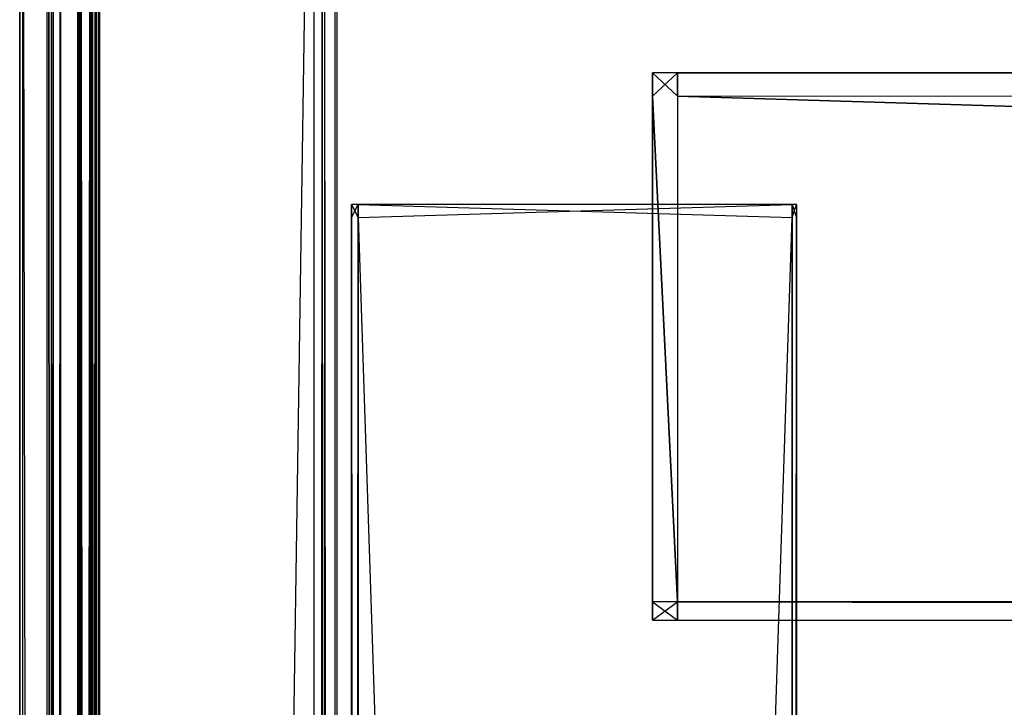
# Model space of a CAD drawing. Extents: x 0 to 1.6, y -0.5 to 0.
# Tile 36 of 182: x 0 to 0.0338, y -0.0473 to -0.0236. Entities that reach past the tile are written whole.
import ezdxf

# ---------------------------------------------------------------- set-up
doc = ezdxf.new("R2010")
doc.units = 0
for name, color, linetype in [('L32_KORPUS3_4', 7, 'CONTINUOUS'), ('L34_KORPUS3_2', 7, 'CONTINUOUS'), ('L35_KORPUS2_0___REPLACEMTFOREMP', 7, 'CONTINUOUS'), ('L40_KORPUS2_4___REPLACEMTFOREMP', 7, 'CONTINUOUS'), ('L45_ABDECKPL_0___REPLACEMTFOREM', 7, 'CONTINUOUS')]:
    doc.layers.add(name, color=color, linetype=linetype)

msp = doc.modelspace()

# ---------------------------------------------------------------- linework, layer by layer
at = {"layer": 'L32_KORPUS3_4', "color": 8, "invisible_edges": 14}
for points in [[(0.002, -0.000648, 0.007618), (0.002, -0.000929, 0.007509), (0.002, -0.497278, 0.007543), (0.002, -0.000648, 0.007618)], [(0.002, -0.000648, 0.007618), (0.002, -0.497278, 0.007543), (0.002, -0.000732, 0.589744), (0.002, -0.000648, 0.007618)], [(0.002, -0.000732, 0.589744), (0.002, -0.497107, 0.589768), (0.002, -0.000984, 0.589768), (0.002, -0.000732, 0.589744)], [(0.002, -0.000732, 0.589744), (0.002, -0.497334, 0.589678), (0.002, -0.497107, 0.589768), (0.002, -0.000732, 0.589744)], [(0.002, -0.000732, 0.589744), (0.002, -0.497278, 0.007543), (0.002, -0.497334, 0.589678), (0.002, -0.000732, 0.589744)], [(0.002089, -0.000892, 0.007298), (0.002, -0.497155, 0.007387), (0.002, -0.000929, 0.007387), (0.002089, -0.000892, 0.007298)], [(0.002089, -0.000892, 0.007298), (0.002089, -0.497192, 0.007298), (0.002, -0.497155, 0.007387), (0.002089, -0.000892, 0.007298)], [(0.002, -0.000929, 0.007509), (0.002, -0.497155, 0.007509), (0.002, -0.497278, 0.007543), (0.002, -0.000929, 0.007509)], [(0.002, -0.000929, 0.007387), (0.002, -0.497155, 0.007509), (0.002, -0.000929, 0.007509), (0.002, -0.000929, 0.007387)], [(0.002, -0.000929, 0.007387), (0.002, -0.497155, 0.007387), (0.002, -0.497155, 0.007509), (0.002, -0.000929, 0.007387)], [(0.002089, -0.000947, 0.58998), (0.002, -0.000984, 0.58989), (0.002089, -0.497144, 0.58998), (0.002089, -0.000947, 0.58998)], [(0.002, -0.000984, 0.58989), (0.002, -0.497107, 0.58989), (0.002089, -0.497144, 0.58998), (0.002, -0.000984, 0.58989)], [(0.002, -0.000984, 0.589768), (0.002, -0.497107, 0.589768), (0.002, -0.497107, 0.58989), (0.002, -0.000984, 0.589768)], [(0.002, -0.000984, 0.589768), (0.002, -0.497107, 0.58989), (0.002, -0.000984, 0.58989), (0.002, -0.000984, 0.589768)], [(0.002424, -0.000754, 0.006963), (0.002089, -0.497192, 0.007298), (0.002089, -0.000892, 0.007298), (0.002424, -0.000754, 0.006963)], [(0.002424, -0.000754, 0.006963), (0.002424, -0.49733, 0.006963), (0.002089, -0.497192, 0.007298), (0.002424, -0.000754, 0.006963)], [(0.002424, -0.000809, 0.590314), (0.002089, -0.000947, 0.58998), (0.002424, -0.497282, 0.590314), (0.002424, -0.000809, 0.590314)], [(0.002089, -0.000947, 0.58998), (0.002089, -0.497144, 0.58998), (0.002424, -0.497282, 0.590314), (0.002089, -0.000947, 0.58998)], [(0.0025, -0.000723, 0.006887), (0.002424, -0.49733, 0.006963), (0.002424, -0.000754, 0.006963), (0.0025, -0.000723, 0.006887)], [(0.0025, -0.497362, 0.006887), (0.002424, -0.49733, 0.006963), (0.0025, -0.000723, 0.006887), (0.0025, -0.497362, 0.006887)], [(0.0025, -0.000777, 0.59039), (0.002424, -0.000809, 0.590314), (0.0025, -0.497314, 0.59039), (0.0025, -0.000777, 0.59039)], [(0.0025, -0.497314, 0.59039), (0.002424, -0.000809, 0.590314), (0.002424, -0.497282, 0.590314), (0.0025, -0.497314, 0.59039)], [(0.002746, -0.497362, 0.006887), (0.0025, -0.000723, 0.006887), (0.002746, -0.000723, 0.006887), (0.002746, -0.497362, 0.006887)], [(0.002746, -0.497362, 0.006887), (0.0025, -0.497362, 0.006887), (0.0025, -0.000723, 0.006887), (0.002746, -0.497362, 0.006887)], [(0.002746, -0.000777, 0.59039), (0.0025, -0.000777, 0.59039), (0.0025, -0.497314, 0.59039), (0.002746, -0.000777, 0.59039)], [(0.002746, -0.000777, 0.59039), (0.0025, -0.497314, 0.59039), (0.002746, -0.497314, 0.59039), (0.002746, -0.000777, 0.59039)], [(0.010115, -0.000731, 0.006887), (0.010115, -0.497362, 0.006887), (0.002746, -0.000723, 0.006887), (0.010115, -0.000731, 0.006887)], [(0.010115, -0.497362, 0.006887), (0.002746, -0.497362, 0.006887), (0.002746, -0.000723, 0.006887), (0.010115, -0.497362, 0.006887)], [(0.010115, -0.000786, 0.59039), (0.002746, -0.000777, 0.59039), (0.002746, -0.497314, 0.59039), (0.010115, -0.000786, 0.59039)], [(0.010115, -0.000786, 0.59039), (0.002746, -0.497314, 0.59039), (0.010115, -0.497314, 0.59039), (0.010115, -0.000786, 0.59039)], [(0.010399, -0.000731, 0.006887), (0.010399, -0.497362, 0.006887), (0.010115, -0.000731, 0.006887), (0.010399, -0.000731, 0.006887)], [(0.010399, -0.497362, 0.006887), (0.010115, -0.497362, 0.006887), (0.010115, -0.000731, 0.006887), (0.010399, -0.497362, 0.006887)], [(0.010399, -0.000786, 0.59039), (0.010115, -0.000786, 0.59039), (0.010115, -0.497314, 0.59039), (0.010399, -0.000786, 0.59039)], [(0.010399, -0.000786, 0.59039), (0.010115, -0.497314, 0.59039), (0.010399, -0.497314, 0.59039), (0.010399, -0.000786, 0.59039)], [(0.010399, -0.000731, 0.006887), (0.010479, -0.000764, 0.006967), (0.010399, -0.497362, 0.006887), (0.010399, -0.000731, 0.006887)], [(0.010479, -0.000764, 0.006967), (0.010479, -0.497329, 0.006967), (0.010399, -0.497362, 0.006887), (0.010479, -0.000764, 0.006967)], [(0.010399, -0.000786, 0.59039), (0.010479, -0.497281, 0.59031), (0.010479, -0.000819, 0.59031), (0.010399, -0.000786, 0.59039)], [(0.010399, -0.000786, 0.59039), (0.010399, -0.497314, 0.59039), (0.010479, -0.497281, 0.59031), (0.010399, -0.000786, 0.59039)], [(0.010479, -0.000764, 0.006967), (0.010828, -0.000908, 0.007316), (0.010479, -0.497329, 0.006967), (0.010479, -0.000764, 0.006967)], [(0.010828, -0.000963, 0.589961), (0.010479, -0.000819, 0.59031), (0.010828, -0.497137, 0.589961), (0.010828, -0.000963, 0.589961)], [(0.010828, -0.497137, 0.589961), (0.010479, -0.000819, 0.59031), (0.010479, -0.497281, 0.59031), (0.010828, -0.497137, 0.589961)], [(0.010828, -0.000908, 0.007316), (0.010828, -0.497184, 0.007316), (0.010479, -0.497329, 0.006967), (0.010828, -0.000908, 0.007316)], [(0.010828, -0.000908, 0.007316), (0.010899, -0.000938, 0.007387), (0.010828, -0.497184, 0.007316), (0.010828, -0.000908, 0.007316)], [(0.010899, -0.000938, 0.007387), (0.010899, -0.497155, 0.007387), (0.010828, -0.497184, 0.007316), (0.010899, -0.000938, 0.007387)], [(0.010828, -0.000963, 0.589961), (0.010899, -0.497107, 0.58989), (0.010899, -0.000992, 0.58989), (0.010828, -0.000963, 0.589961)], [(0.010828, -0.000963, 0.589961), (0.010828, -0.497137, 0.589961), (0.010899, -0.497107, 0.58989), (0.010828, -0.000963, 0.589961)], [(0.010899, -0.000749, 0.589614), (0.010899, -0.000992, 0.589671), (0.010899, -0.497227, 0.589648), (0.010899, -0.000749, 0.589614)], [(0.010899, -0.000749, 0.589614), (0.010899, -0.497227, 0.589648), (0.010899, -0.000787, 0.007625), (0.010899, -0.000749, 0.589614)], [(0.010899, -0.000787, 0.007625), (0.010899, -0.497155, 0.007606), (0.010899, -0.000938, 0.007606), (0.010899, -0.000787, 0.007625)], [(0.010899, -0.000787, 0.007625), (0.010899, -0.497267, 0.007669), (0.010899, -0.497155, 0.007606), (0.010899, -0.000787, 0.007625)], [(0.010899, -0.000787, 0.007625), (0.010899, -0.497227, 0.589648), (0.010899, -0.497267, 0.007669), (0.010899, -0.000787, 0.007625)], [(0.010899, -0.000938, 0.007606), (0.010899, -0.497155, 0.007606), (0.010899, -0.497155, 0.007387), (0.010899, -0.000938, 0.007606)], [(0.010899, -0.000938, 0.007387), (0.010899, -0.000938, 0.007606), (0.010899, -0.497155, 0.007387), (0.010899, -0.000938, 0.007387)], [(0.010899, -0.000992, 0.589671), (0.010899, -0.497107, 0.589671), (0.010899, -0.497227, 0.589648), (0.010899, -0.000992, 0.589671)], [(0.010899, -0.000992, 0.589671), (0.010899, -0.000992, 0.58989), (0.010899, -0.497107, 0.589671), (0.010899, -0.000992, 0.589671)], [(0.010899, -0.000992, 0.58989), (0.010899, -0.497107, 0.58989), (0.010899, -0.497107, 0.589671), (0.010899, -0.000992, 0.58989)]]:
    msp.add_3dface(points, dxfattribs=at)
at = {"layer": 'L34_KORPUS3_2', "color": 8}
for points, invisible_edges in [([(0.002632, -0.497291), (0.002627, -0.000716), (0.002715, -0.000629), (0.002632, -0.497291)], 13), ([(0.002628, -0.000717, 0.00769), (0.002633, -0.49729, 0.00769), (0.002716, -0.00063, 0.00769), (0.002628, -0.000717, 0.00769)], 13), ([(0.002632, -0.497291), (0.002715, -0.000629), (0.002711, -0.49737), (0.002632, -0.497291)], 10), ([(0.002716, -0.00063, 0.00769), (0.002633, -0.49729, 0.00769), (0.002712, -0.497369, 0.00769), (0.002716, -0.00063, 0.00769)], 10), ([(0.002711, -0.49737), (0.002715, -0.000629), (0.002748, -0.497407), (0.002711, -0.49737)], 13), ([(0.002716, -0.00063, 0.00769), (0.002712, -0.497369, 0.00769), (0.002749, -0.497405, 0.00769), (0.002716, -0.00063, 0.00769)], 13), ([(0.002748, -0.497407), (0.002715, -0.000629), (0.002748, -0.000595), (0.002748, -0.497407)], 10), ([(0.002716, -0.00063, 0.00769), (0.002749, -0.497405, 0.00769), (0.002749, -0.000597, 0.00769), (0.002716, -0.00063, 0.00769)], 10), ([(0.002748, -0.497407), (0.002748, -0.000595), (0.002912, -0.000595), (0.002748, -0.497407)], 15), ([(0.002748, -0.497407), (0.002912, -0.000595), (0.002909, -0.497407), (0.002748, -0.497407)], 15), ([(0.002749, -0.000597, 0.00769), (0.002749, -0.497405, 0.00769), (0.002909, -0.497405, 0.00769), (0.002749, -0.000597, 0.00769)], 15), ([(0.002749, -0.000597, 0.00769), (0.002909, -0.497405, 0.00769), (0.002912, -0.000597, 0.00769), (0.002749, -0.000597, 0.00769)], 15), ([(0.002909, -0.497407), (0.002912, -0.000595), (0.9, -0.497407), (0.002909, -0.497407)], 15), ([(0.002912, -0.000597, 0.00769), (0.002909, -0.497405, 0.00769), (0.9, -0.497405, 0.00769), (0.002912, -0.000597, 0.00769)], 15), ([(0.9, -0.497407), (0.002912, -0.000595), (0.9, -0.000595), (0.9, -0.497407)], 9), ([(0.002912, -0.000597, 0.00769), (0.9, -0.497405, 0.00769), (0.9, -0.000597, 0.00769), (0.002912, -0.000597, 0.00769)], 15), ([(0.002002, -0.000687, 0.007018), (0.002002, -0.497292, 0.000565), (0.002002, -0.497292, 0.007018), (0.002002, -0.000687, 0.007018)], 13), ([(0.002002, -0.497292, 0.000565), (0.002002, -0.000687, 0.007018), (0.002002, -0.000687, 0.000565), (0.002002, -0.497292, 0.000565)], 14), ([(0.002002, -0.000687, 0.00719), (0.002002, -0.497292, 0.007018), (0.002002, -0.497292, 0.00719), (0.002002, -0.000687, 0.00719)], 13), ([(0.002002, -0.497292, 0.007018), (0.002002, -0.000687, 0.00719), (0.002002, -0.000687, 0.007018), (0.002002, -0.497292, 0.007018)], 14), ([(0.002101, -0.497252, 0.007289), (0.002002, -0.000687, 0.00719), (0.002002, -0.497292, 0.00719), (0.002101, -0.497252, 0.007289)], 13), ([(0.002002, -0.000687, 0.00719), (0.002101, -0.497252, 0.007289), (0.002101, -0.000728, 0.007289), (0.002002, -0.000687, 0.00719)], 14), ([(0.002002, -0.000687, 0.000565), (0.002002, -0.497292, 0.0005), (0.002002, -0.497292, 0.000565), (0.002002, -0.000687, 0.000565)], 13), ([(0.002002, -0.497292, 0.0005), (0.002002, -0.000687, 0.000565), (0.002002, -0.000687, 0.0005), (0.002002, -0.497292, 0.0005)], 14), ([(0.002066, -0.000714, 0.000436), (0.002002, -0.497292, 0.0005), (0.002002, -0.000687, 0.0005), (0.002066, -0.000714, 0.000436)], 13), ([(0.002002, -0.497292, 0.0005), (0.002066, -0.000714, 0.000436), (0.002066, -0.497266, 0.000436), (0.002002, -0.497292, 0.0005)], 14), ([(0.002422, -0.000861, 0.000079), (0.002066, -0.497266, 0.000436), (0.002066, -0.000714, 0.000436), (0.002422, -0.000861, 0.000079)], 13), ([(0.002066, -0.497266, 0.000436), (0.002422, -0.000861, 0.000079), (0.002422, -0.497118, 0.000079), (0.002066, -0.497266, 0.000436)], 14), ([(0.002445, -0.497109, 0.007633), (0.002101, -0.000728, 0.007289), (0.002101, -0.497252, 0.007289), (0.002445, -0.497109, 0.007633)], 13), ([(0.002101, -0.000728, 0.007289), (0.002445, -0.497109, 0.007633), (0.002445, -0.000871, 0.007633), (0.002101, -0.000728, 0.007289)], 14), ([(0.002422, -0.000861, 0.000079), (0.002502, -0.497086), (0.002422, -0.497118, 0.000079), (0.002422, -0.000861, 0.000079)], 13), ([(0.002502, -0.497086), (0.002422, -0.000861, 0.000079), (0.002502, -0.000894), (0.002502, -0.497086)], 14), ([(0.002502, -0.497086, 0.00769), (0.002445, -0.000871, 0.007633), (0.002445, -0.497109, 0.007633), (0.002502, -0.497086, 0.00769)], 13), ([(0.002445, -0.000871, 0.007633), (0.002502, -0.497086, 0.00769), (0.002502, -0.000894, 0.00769), (0.002445, -0.000871, 0.007633)], 14), ([(0.002596, -0.000894), (0.002502, -0.497086), (0.002502, -0.000894), (0.002596, -0.000894)], 13), ([(0.002502, -0.497086), (0.002596, -0.000894), (0.002596, -0.497086), (0.002502, -0.497086)], 14), ([(0.002598, -0.497086, 0.00769), (0.002502, -0.000894, 0.00769), (0.002502, -0.497086, 0.00769), (0.002598, -0.497086, 0.00769)], 13), ([(0.002502, -0.000894, 0.00769), (0.002598, -0.497086, 0.00769), (0.002598, -0.000894, 0.00769), (0.002502, -0.000894, 0.00769)], 14), ([(0.002596, -0.000894), (0.002627, -0.000716), (0.002596, -0.497086), (0.002596, -0.000894)], 10), ([(0.002596, -0.497086), (0.002627, -0.000716), (0.002596, -0.497255), (0.002596, -0.497086)], 13), ([(0.002596, -0.497255), (0.002627, -0.000716), (0.002632, -0.497291), (0.002596, -0.497255)], 10), ([(0.002598, -0.000748, 0.00769), (0.002633, -0.49729, 0.00769), (0.002628, -0.000717, 0.00769), (0.002598, -0.000748, 0.00769)], 10), ([(0.002598, -0.000894, 0.00769), (0.002633, -0.49729, 0.00769), (0.002598, -0.000748, 0.00769), (0.002598, -0.000894, 0.00769)], 13), ([(0.002598, -0.497086, 0.00769), (0.002633, -0.49729, 0.00769), (0.002598, -0.000894, 0.00769), (0.002598, -0.497086, 0.00769)], 10)]:
    msp.add_3dface(points, dxfattribs=dict(at, invisible_edges=invisible_edges))
at = {"layer": 'L35_KORPUS2_0___REPLACEMTFOREMP', "color": 250}
for points, invisible_edges in [([(0.011408, -0.029986, 0.007256), (0.011636, -0.029986, 0.006884), (0.011408, -0.029986, 0.006884), (0.011408, -0.029986, 0.007256)], 13), ([(0.011636, -0.029986, 0.006884), (0.011408, -0.029986, 0.007256), (0.011636, -0.029986, 0.007256), (0.011636, -0.029986, 0.006884)], 14), ([(0.011408, -0.029986, 0.590329), (0.011636, -0.029986, 0.007256), (0.011408, -0.029986, 0.007256), (0.011408, -0.029986, 0.590329)], 13), ([(0.011636, -0.029986, 0.007256), (0.011408, -0.029986, 0.590329), (0.011636, -0.029986, 0.590329), (0.011636, -0.029986, 0.007256)], 14), ([(0.011408, -0.029986, 0.590765), (0.011636, -0.029986, 0.590329), (0.011408, -0.029986, 0.590329), (0.011408, -0.029986, 0.590765)], 13), ([(0.011636, -0.029986, 0.590329), (0.011408, -0.029986, 0.590765), (0.011636, -0.029986, 0.590765), (0.011636, -0.029986, 0.590329)], 14), ([(0.011636, -0.029986, 0.006884), (0.011408, -0.030441, 0.006884), (0.011408, -0.029986, 0.006884), (0.011636, -0.029986, 0.006884)], 13), ([(0.011408, -0.030441, 0.006884), (0.011636, -0.029986, 0.006884), (0.011636, -0.030441, 0.006884), (0.011408, -0.030441, 0.006884)], 14), ([(0.011636, -0.030441, 0.590765), (0.011408, -0.029986, 0.590765), (0.011408, -0.030441, 0.590765), (0.011636, -0.030441, 0.590765)], 13), ([(0.011408, -0.029986, 0.590765), (0.011636, -0.030441, 0.590765), (0.011636, -0.029986, 0.590765), (0.011408, -0.029986, 0.590765)], 14), ([(0.011636, -0.029986, 0.007256), (0.026554, -0.029986, 0.006884), (0.011636, -0.029986, 0.006884), (0.011636, -0.029986, 0.007256)], 13), ([(0.026554, -0.029986, 0.006884), (0.011636, -0.029986, 0.007256), (0.026554, -0.029986, 0.007256), (0.026554, -0.029986, 0.006884)], 14), ([(0.011636, -0.029986, 0.590329), (0.026554, -0.029986, 0.007256), (0.011636, -0.029986, 0.007256), (0.011636, -0.029986, 0.590329)], 13), ([(0.026554, -0.029986, 0.007256), (0.011636, -0.029986, 0.590329), (0.026554, -0.029986, 0.590329), (0.026554, -0.029986, 0.007256)], 14), ([(0.011636, -0.029986, 0.590765), (0.026554, -0.029986, 0.590329), (0.011636, -0.029986, 0.590329), (0.011636, -0.029986, 0.590765)], 13), ([(0.026554, -0.029986, 0.590329), (0.011636, -0.029986, 0.590765), (0.026554, -0.029986, 0.590765), (0.026554, -0.029986, 0.590329)], 14), ([(0.026554, -0.029986, 0.006884), (0.011636, -0.030441, 0.006884), (0.011636, -0.029986, 0.006884), (0.026554, -0.029986, 0.006884)], 13), ([(0.011636, -0.030441, 0.006884), (0.026554, -0.029986, 0.006884), (0.026554, -0.030441, 0.006884), (0.011636, -0.030441, 0.006884)], 14), ([(0.026554, -0.030441, 0.590765), (0.011636, -0.029986, 0.590765), (0.011636, -0.030441, 0.590765), (0.026554, -0.030441, 0.590765)], 13), ([(0.011636, -0.029986, 0.590765), (0.026554, -0.030441, 0.590765), (0.026554, -0.029986, 0.590765), (0.011636, -0.029986, 0.590765)], 14), ([(0.026554, -0.029986, 0.007256), (0.026699, -0.029986, 0.006884), (0.026554, -0.029986, 0.006884), (0.026554, -0.029986, 0.007256)], 13), ([(0.026699, -0.029986, 0.006884), (0.026554, -0.029986, 0.007256), (0.026699, -0.029986, 0.007256), (0.026699, -0.029986, 0.006884)], 14), ([(0.026554, -0.029986, 0.590329), (0.026699, -0.029986, 0.007256), (0.026554, -0.029986, 0.007256), (0.026554, -0.029986, 0.590329)], 13), ([(0.026699, -0.029986, 0.007256), (0.026554, -0.029986, 0.590329), (0.026699, -0.029986, 0.590329), (0.026699, -0.029986, 0.007256)], 14), ([(0.026554, -0.029986, 0.590765), (0.026699, -0.029986, 0.590329), (0.026554, -0.029986, 0.590329), (0.026554, -0.029986, 0.590765)], 13), ([(0.026699, -0.029986, 0.590329), (0.026554, -0.029986, 0.590765), (0.026699, -0.029986, 0.590765), (0.026699, -0.029986, 0.590329)], 14), ([(0.026699, -0.029986, 0.006884), (0.026554, -0.030441, 0.006884), (0.026554, -0.029986, 0.006884), (0.026699, -0.029986, 0.006884)], 13), ([(0.026554, -0.030441, 0.006884), (0.026699, -0.029986, 0.006884), (0.026699, -0.030441, 0.006884), (0.026554, -0.030441, 0.006884)], 14), ([(0.026699, -0.030441, 0.590765), (0.026554, -0.029986, 0.590765), (0.026554, -0.030441, 0.590765), (0.026699, -0.030441, 0.590765)], 13), ([(0.026554, -0.029986, 0.590765), (0.026699, -0.030441, 0.590765), (0.026699, -0.029986, 0.590765), (0.026554, -0.029986, 0.590765)], 14), ([(0.026699, -0.030441, 0.006884), (0.026699, -0.029986, 0.007256), (0.026699, -0.030441, 0.007256), (0.026699, -0.030441, 0.006884)], 13), ([(0.026699, -0.029986, 0.007256), (0.026699, -0.030441, 0.006884), (0.026699, -0.029986, 0.006884), (0.026699, -0.029986, 0.007256)], 14), ([(0.026699, -0.030441, 0.007256), (0.026699, -0.029986, 0.590329), (0.026699, -0.030441, 0.590329), (0.026699, -0.030441, 0.007256)], 13), ([(0.026699, -0.029986, 0.590329), (0.026699, -0.030441, 0.007256), (0.026699, -0.029986, 0.007256), (0.026699, -0.029986, 0.590329)], 14), ([(0.026699, -0.030441, 0.590329), (0.026699, -0.029986, 0.590765), (0.026699, -0.030441, 0.590765), (0.026699, -0.030441, 0.590329)], 13), ([(0.026699, -0.029986, 0.590765), (0.026699, -0.030441, 0.590329), (0.026699, -0.029986, 0.590329), (0.026699, -0.029986, 0.590765)], 14), ([(0.011636, -0.030441, 0.006884), (0.011408, -0.477405, 0.006884), (0.011408, -0.030441, 0.006884), (0.011636, -0.030441, 0.006884)], 13), ([(0.011408, -0.477405, 0.006884), (0.011636, -0.030441, 0.006884), (0.011636, -0.477405, 0.006884), (0.011408, -0.477405, 0.006884)], 14), ([(0.011636, -0.477405, 0.590765), (0.011408, -0.030441, 0.590765), (0.011408, -0.477405, 0.590765), (0.011636, -0.477405, 0.590765)], 13), ([(0.011408, -0.030441, 0.590765), (0.011636, -0.477405, 0.590765), (0.011636, -0.030441, 0.590765), (0.011408, -0.030441, 0.590765)], 14), ([(0.026554, -0.030441, 0.006884), (0.011636, -0.477405, 0.006884), (0.011636, -0.030441, 0.006884), (0.026554, -0.030441, 0.006884)], 13), ([(0.011636, -0.477405, 0.006884), (0.026554, -0.030441, 0.006884), (0.026554, -0.477405, 0.006884), (0.011636, -0.477405, 0.006884)], 14), ([(0.026554, -0.477405, 0.590765), (0.011636, -0.030441, 0.590765), (0.011636, -0.477405, 0.590765), (0.026554, -0.477405, 0.590765)], 13), ([(0.011636, -0.030441, 0.590765), (0.026554, -0.477405, 0.590765), (0.026554, -0.030441, 0.590765), (0.011636, -0.030441, 0.590765)], 14), ([(0.026699, -0.030441, 0.006884), (0.026554, -0.477405, 0.006884), (0.026554, -0.030441, 0.006884), (0.026699, -0.030441, 0.006884)], 13), ([(0.026554, -0.477405, 0.006884), (0.026699, -0.030441, 0.006884), (0.026699, -0.477405, 0.006884), (0.026554, -0.477405, 0.006884)], 14), ([(0.026699, -0.477405, 0.590765), (0.026554, -0.030441, 0.590765), (0.026554, -0.477405, 0.590765), (0.026699, -0.477405, 0.590765)], 13), ([(0.026554, -0.030441, 0.590765), (0.026699, -0.477405, 0.590765), (0.026699, -0.030441, 0.590765), (0.026554, -0.030441, 0.590765)], 14), ([(0.026699, -0.477405, 0.006884), (0.026699, -0.030441, 0.007256), (0.026699, -0.477405, 0.007256), (0.026699, -0.477405, 0.006884)], 13), ([(0.026699, -0.030441, 0.007256), (0.026699, -0.477405, 0.006884), (0.026699, -0.030441, 0.006884), (0.026699, -0.030441, 0.007256)], 14), ([(0.026699, -0.477405, 0.007256), (0.026699, -0.030441, 0.590329), (0.026699, -0.477405, 0.590329), (0.026699, -0.477405, 0.007256)], 13), ([(0.026699, -0.030441, 0.590329), (0.026699, -0.477405, 0.007256), (0.026699, -0.030441, 0.007256), (0.026699, -0.030441, 0.590329)], 14), ([(0.026699, -0.477405, 0.590329), (0.026699, -0.030441, 0.590765), (0.026699, -0.477405, 0.590765), (0.026699, -0.477405, 0.590329)], 13), ([(0.026699, -0.030441, 0.590765), (0.026699, -0.477405, 0.590329), (0.026699, -0.030441, 0.590329), (0.026699, -0.030441, 0.590765)], 14)]:
    msp.add_3dface(points, dxfattribs=dict(at, invisible_edges=invisible_edges))
at = {"layer": 'L40_KORPUS2_4___REPLACEMTFOREMP', "color": 250}
for points, invisible_edges in [([(0.021754, -0.02546, 0.591044), (0.021754, -0.026266, 0.59026), (0.021754, -0.026266, 0.591044), (0.021754, -0.02546, 0.591044)], 13), ([(0.021754, -0.026266, 0.59026), (0.021754, -0.02546, 0.591044), (0.021754, -0.02546, 0.59026), (0.021754, -0.026266, 0.59026)], 14), ([(0.021754, -0.02546, 0.591044), (0.022612, -0.02546, 0.59026), (0.021754, -0.02546, 0.59026), (0.021754, -0.02546, 0.591044)], 13), ([(0.022612, -0.02546, 0.59026), (0.021754, -0.02546, 0.591044), (0.022612, -0.02546, 0.591044), (0.022612, -0.02546, 0.59026)], 14), ([(0.021754, -0.02546, 0.59026), (0.022612, -0.02546, 0.551358), (0.021754, -0.02546, 0.551358), (0.021754, -0.02546, 0.59026)], 13), ([(0.022612, -0.02546, 0.551358), (0.021754, -0.02546, 0.59026), (0.022612, -0.02546, 0.59026), (0.022612, -0.02546, 0.551358)], 14), ([(0.021754, -0.02546, 0.59026), (0.021754, -0.026266, 0.551358), (0.021754, -0.026266, 0.59026), (0.021754, -0.02546, 0.59026)], 13), ([(0.021754, -0.026266, 0.551358), (0.021754, -0.02546, 0.59026), (0.021754, -0.02546, 0.551358), (0.021754, -0.026266, 0.551358)], 14), ([(0.021754, -0.02546, 0.551358), (0.021754, -0.026266, 0.550836), (0.021754, -0.026266, 0.551358), (0.021754, -0.02546, 0.551358)], 13), ([(0.021754, -0.026266, 0.550836), (0.021754, -0.02546, 0.551358), (0.021754, -0.02546, 0.550836), (0.021754, -0.026266, 0.550836)], 14), ([(0.021754, -0.02546, 0.551358), (0.022612, -0.02546, 0.550836), (0.021754, -0.02546, 0.550836), (0.021754, -0.02546, 0.551358)], 13), ([(0.022612, -0.02546, 0.550836), (0.021754, -0.02546, 0.551358), (0.022612, -0.02546, 0.551358), (0.022612, -0.02546, 0.550836)], 14), ([(0.022612, -0.02546, 0.550836), (0.021754, -0.026266, 0.550836), (0.021754, -0.02546, 0.550836), (0.022612, -0.02546, 0.550836)], 13), ([(0.021754, -0.026266, 0.550836), (0.022612, -0.02546, 0.550836), (0.022612, -0.026266, 0.550836), (0.021754, -0.026266, 0.550836)], 14), ([(0.022612, -0.026266, 0.591044), (0.021754, -0.02546, 0.591044), (0.021754, -0.026266, 0.591044), (0.022612, -0.026266, 0.591044)], 13), ([(0.021754, -0.02546, 0.591044), (0.022612, -0.026266, 0.591044), (0.022612, -0.02546, 0.591044), (0.021754, -0.02546, 0.591044)], 14), ([(0.022612, -0.02546, 0.591044), (0.6, -0.02546, 0.59026), (0.022612, -0.02546, 0.59026), (0.022612, -0.02546, 0.591044)], 13), ([(0.6, -0.02546, 0.59026), (0.022612, -0.02546, 0.591044), (0.6, -0.02546, 0.591044), (0.6, -0.02546, 0.59026)], 14), ([(0.022612, -0.02546, 0.59026), (0.6, -0.02546, 0.551358), (0.022612, -0.02546, 0.551358), (0.022612, -0.02546, 0.59026)], 13), ([(0.6, -0.02546, 0.551358), (0.022612, -0.02546, 0.59026), (0.6, -0.02546, 0.59026), (0.6, -0.02546, 0.551358)], 14), ([(0.022612, -0.02546, 0.551358), (0.6, -0.02546, 0.550836), (0.022612, -0.02546, 0.550836), (0.022612, -0.02546, 0.551358)], 13), ([(0.6, -0.02546, 0.550836), (0.022612, -0.02546, 0.551358), (0.6, -0.02546, 0.551358), (0.6, -0.02546, 0.550836)], 14), ([(0.6, -0.026266, 0.591044), (0.022612, -0.02546, 0.591044), (0.022612, -0.026266, 0.591044), (0.6, -0.026266, 0.591044)], 13), ([(0.022612, -0.02546, 0.591044), (0.6, -0.026266, 0.591044), (0.6, -0.02546, 0.591044), (0.022612, -0.02546, 0.591044)], 14), ([(0.6, -0.02546, 0.550836), (0.022612, -0.026266, 0.550836), (0.022612, -0.02546, 0.550836), (0.6, -0.02546, 0.550836)], 13), ([(0.022612, -0.026266, 0.550836), (0.6, -0.02546, 0.550836), (0.6, -0.026266, 0.550836), (0.022612, -0.026266, 0.550836)], 14), ([(0.021754, -0.026266, 0.551358), (0.021754, -0.043653, 0.550836), (0.021754, -0.043653, 0.551358), (0.021754, -0.026266, 0.551358)], 13), ([(0.021754, -0.043653, 0.550836), (0.021754, -0.026266, 0.551358), (0.021754, -0.026266, 0.550836), (0.021754, -0.043653, 0.550836)], 14), ([(0.021754, -0.026266, 0.59026), (0.021754, -0.043653, 0.551358), (0.021754, -0.043653, 0.59026), (0.021754, -0.026266, 0.59026)], 13), ([(0.021754, -0.043653, 0.551358), (0.021754, -0.026266, 0.59026), (0.021754, -0.026266, 0.551358), (0.021754, -0.043653, 0.551358)], 14), ([(0.021754, -0.026266, 0.591044), (0.021754, -0.043653, 0.59026), (0.021754, -0.043653, 0.591044), (0.021754, -0.026266, 0.591044)], 13), ([(0.021754, -0.043653, 0.59026), (0.021754, -0.026266, 0.591044), (0.021754, -0.026266, 0.59026), (0.021754, -0.043653, 0.59026)], 14), ([(0.021754, -0.026266, 0.550836), (0.022612, -0.043653, 0.550836), (0.021754, -0.043653, 0.550836), (0.021754, -0.026266, 0.550836)], 13), ([(0.022612, -0.043653, 0.550836), (0.021754, -0.026266, 0.550836), (0.022612, -0.026266, 0.550836), (0.022612, -0.043653, 0.550836)], 14), ([(0.022612, -0.043653, 0.591044), (0.021754, -0.026266, 0.591044), (0.021754, -0.043653, 0.591044), (0.022612, -0.043653, 0.591044)], 13), ([(0.021754, -0.026266, 0.591044), (0.022612, -0.043653, 0.591044), (0.022612, -0.026266, 0.591044), (0.021754, -0.026266, 0.591044)], 14), ([(0.6, -0.043653, 0.591044), (0.022612, -0.026266, 0.591044), (0.022612, -0.043653, 0.591044), (0.6, -0.043653, 0.591044)], 13), ([(0.022612, -0.026266, 0.591044), (0.6, -0.043653, 0.591044), (0.6, -0.026266, 0.591044), (0.022612, -0.026266, 0.591044)], 14), ([(0.022612, -0.026266, 0.550836), (0.6, -0.043653, 0.550836), (0.022612, -0.043653, 0.550836), (0.022612, -0.026266, 0.550836)], 13), ([(0.6, -0.043653, 0.550836), (0.022612, -0.026266, 0.550836), (0.6, -0.026266, 0.550836), (0.6, -0.043653, 0.550836)], 14), ([(0.022612, -0.044284, 0.591044), (0.021754, -0.043653, 0.591044), (0.021754, -0.044284, 0.591044), (0.022612, -0.044284, 0.591044)], 13), ([(0.021754, -0.043653, 0.591044), (0.022612, -0.044284, 0.591044), (0.022612, -0.043653, 0.591044), (0.021754, -0.043653, 0.591044)], 14), ([(0.022612, -0.043653, 0.550836), (0.021754, -0.044284, 0.550836), (0.021754, -0.043653, 0.550836), (0.022612, -0.043653, 0.550836)], 13), ([(0.021754, -0.044284, 0.550836), (0.022612, -0.043653, 0.550836), (0.022612, -0.044284, 0.550836), (0.021754, -0.044284, 0.550836)], 14), ([(0.021754, -0.043653, 0.591044), (0.021754, -0.044284, 0.59026), (0.021754, -0.044284, 0.591044), (0.021754, -0.043653, 0.591044)], 13), ([(0.021754, -0.044284, 0.59026), (0.021754, -0.043653, 0.591044), (0.021754, -0.043653, 0.59026), (0.021754, -0.044284, 0.59026)], 14), ([(0.021754, -0.043653, 0.59026), (0.021754, -0.044284, 0.551358), (0.021754, -0.044284, 0.59026), (0.021754, -0.043653, 0.59026)], 13), ([(0.021754, -0.044284, 0.551358), (0.021754, -0.043653, 0.59026), (0.021754, -0.043653, 0.551358), (0.021754, -0.044284, 0.551358)], 14), ([(0.021754, -0.043653, 0.551358), (0.021754, -0.044284, 0.550836), (0.021754, -0.044284, 0.551358), (0.021754, -0.043653, 0.551358)], 13), ([(0.021754, -0.044284, 0.550836), (0.021754, -0.043653, 0.551358), (0.021754, -0.043653, 0.550836), (0.021754, -0.044284, 0.550836)], 14), ([(0.6, -0.043653, 0.550836), (0.022612, -0.044284, 0.550836), (0.022612, -0.043653, 0.550836), (0.6, -0.043653, 0.550836)], 13), ([(0.022612, -0.044284, 0.550836), (0.6, -0.043653, 0.550836), (0.6, -0.044284, 0.550836), (0.022612, -0.044284, 0.550836)], 14), ([(0.6, -0.044284, 0.591044), (0.022612, -0.043653, 0.591044), (0.022612, -0.044284, 0.591044), (0.6, -0.044284, 0.591044)], 13), ([(0.022612, -0.043653, 0.591044), (0.6, -0.044284, 0.591044), (0.6, -0.043653, 0.591044), (0.022612, -0.043653, 0.591044)], 14), ([(0.022612, -0.044284, 0.591044), (0.021754, -0.044284, 0.59026), (0.022612, -0.044284, 0.59026), (0.022612, -0.044284, 0.591044)], 13), ([(0.021754, -0.044284, 0.59026), (0.022612, -0.044284, 0.591044), (0.021754, -0.044284, 0.591044), (0.021754, -0.044284, 0.59026)], 14), ([(0.022612, -0.044284, 0.59026), (0.021754, -0.044284, 0.551358), (0.022612, -0.044284, 0.551358), (0.022612, -0.044284, 0.59026)], 13), ([(0.021754, -0.044284, 0.551358), (0.022612, -0.044284, 0.59026), (0.021754, -0.044284, 0.59026), (0.021754, -0.044284, 0.551358)], 14), ([(0.022612, -0.044284, 0.551358), (0.021754, -0.044284, 0.550836), (0.022612, -0.044284, 0.550836), (0.022612, -0.044284, 0.551358)], 13), ([(0.021754, -0.044284, 0.550836), (0.022612, -0.044284, 0.551358), (0.021754, -0.044284, 0.551358), (0.021754, -0.044284, 0.550836)], 14), ([(0.6, -0.044284, 0.591044), (0.022612, -0.044284, 0.59026), (0.6, -0.044284, 0.59026), (0.6, -0.044284, 0.591044)], 13), ([(0.022612, -0.044284, 0.59026), (0.6, -0.044284, 0.591044), (0.022612, -0.044284, 0.591044), (0.022612, -0.044284, 0.59026)], 14), ([(0.6, -0.044284, 0.59026), (0.022612, -0.044284, 0.551358), (0.6, -0.044284, 0.551358), (0.6, -0.044284, 0.59026)], 13), ([(0.022612, -0.044284, 0.551358), (0.6, -0.044284, 0.59026), (0.022612, -0.044284, 0.59026), (0.022612, -0.044284, 0.551358)], 14), ([(0.6, -0.044284, 0.551358), (0.022612, -0.044284, 0.550836), (0.6, -0.044284, 0.550836), (0.6, -0.044284, 0.551358)], 13), ([(0.022612, -0.044284, 0.550836), (0.6, -0.044284, 0.551358), (0.022612, -0.044284, 0.551358), (0.022612, -0.044284, 0.550836)], 14)]:
    msp.add_3dface(points, dxfattribs=dict(at, invisible_edges=invisible_edges))
at = {"layer": 'L45_ABDECKPL_0___REPLACEMTFOREM', "color": 39}
for points, invisible_edges in [([(0.001452, -0.501188, 0.590716), (0.0014, -0.00242, 0.590716), (0.001452, -0.002369, 0.590716), (0.001452, -0.501188, 0.590716)], 14), ([(0.001452, -0.501188, 0.590716), (0.001452, -0.002369, 0.590716), (0.001665, -0.501188, 0.590716), (0.001452, -0.501188, 0.590716)], 15), ([(0.001665, -0.501188, 0.590716), (0.001452, -0.002369, 0.590716), (0.001616, -0.002369, 0.590716), (0.001665, -0.501188, 0.590716)], 15), ([(0.001665, -0.501188, 0.590716), (0.001616, -0.002369, 0.590716), (0.471779, -0.002369, 0.590716), (0.001665, -0.501188, 0.590716)], 15), ([(0.001665, -0.501188, 0.590716), (0.471779, -0.002369, 0.590716), (0.471779, -0.501188, 0.590716), (0.001665, -0.501188, 0.590716)], 15), ([(0, -0.002521, 0.591715), (0.000108, -0.50094, 0.591607), (0, -0.500985, 0.591715), (0, -0.002521, 0.591715)], 13), ([(0.000108, -0.50094, 0.591607), (0, -0.002521, 0.591715), (0.000108, -0.002566, 0.591607), (0.000108, -0.50094, 0.591607)], 14), ([(0, -0.500985, 0.591894), (0, -0.002521, 0.591715), (0, -0.500985, 0.591715), (0, -0.500985, 0.591894)], 13), ([(0, -0.002521, 0.591715), (0, -0.500985, 0.591894), (0, -0.002521, 0.591894), (0, -0.002521, 0.591715)], 14), ([(0.000101, -0.500943, 0.601807), (0, -0.002521, 0.601706), (0, -0.500985, 0.601706), (0.000101, -0.500943, 0.601807)], 13), ([(0, -0.002521, 0.601706), (0.000101, -0.500943, 0.601807), (0.000101, -0.002563, 0.601807), (0, -0.002521, 0.601706)], 14), ([(0, -0.500985, 0.601568), (0, -0.002521, 0.591894), (0, -0.500985, 0.591894), (0, -0.500985, 0.601568)], 13), ([(0, -0.002521, 0.591894), (0, -0.500985, 0.601568), (0, -0.002521, 0.601568), (0, -0.002521, 0.591894)], 14), ([(0, -0.500985, 0.601706), (0, -0.002521, 0.601568), (0, -0.500985, 0.601568), (0, -0.500985, 0.601706)], 13), ([(0, -0.002521, 0.601568), (0, -0.500985, 0.601706), (0, -0.002521, 0.601706), (0, -0.002521, 0.601568)], 14), ([(0.00093, -0.5006, 0.602635), (0.000101, -0.002563, 0.601807), (0.000101, -0.500943, 0.601807), (0.00093, -0.5006, 0.602635)], 13), ([(0.000101, -0.002563, 0.601807), (0.00093, -0.5006, 0.602635), (0.00093, -0.002906, 0.602635), (0.000101, -0.002563, 0.601807)], 14), ([(0.000108, -0.002566, 0.591607), (0.00094, -0.500596, 0.590776), (0.000108, -0.50094, 0.591607), (0.000108, -0.002566, 0.591607)], 13), ([(0.00094, -0.500596, 0.590776), (0.000108, -0.002566, 0.591607), (0.00094, -0.00291, 0.590776), (0.00094, -0.500596, 0.590776)], 14), ([(0.001159, -0.500895, 0.590716), (0.00109, -0.002935, 0.590716), (0.00115, -0.00267, 0.590716), (0.001159, -0.500895, 0.590716)], 10), ([(0.001093, -0.002731, 0.602705), (0.001161, -0.500893, 0.602705), (0.001152, -0.002672, 0.602705), (0.001093, -0.002731, 0.602705)], 10), ([(0.001159, -0.500895, 0.590716), (0.00115, -0.00267, 0.590716), (0.0014, -0.00242, 0.590716), (0.001159, -0.500895, 0.590716)], 13), ([(0.001152, -0.002672, 0.602705), (0.001161, -0.500893, 0.602705), (0.001403, -0.002422, 0.602705), (0.001152, -0.002672, 0.602705)], 13), ([(0.001159, -0.500895, 0.590716), (0.0014, -0.00242, 0.590716), (0.00137, -0.501107, 0.590716), (0.001159, -0.500895, 0.590716)], 10), ([(0.001403, -0.002422, 0.602705), (0.001161, -0.500893, 0.602705), (0.001372, -0.501105, 0.602705), (0.001403, -0.002422, 0.602705)], 10), ([(0.00137, -0.501107, 0.590716), (0.0014, -0.00242, 0.590716), (0.001452, -0.501188, 0.590716), (0.00137, -0.501107, 0.590716)], 13), ([(0.001403, -0.002422, 0.602705), (0.001372, -0.501105, 0.602705), (0.001453, -0.501185, 0.602705), (0.001403, -0.002422, 0.602705)], 13), ([(0.001403, -0.002422, 0.602705), (0.001453, -0.501185, 0.602705), (0.001453, -0.002372, 0.602705), (0.001403, -0.002422, 0.602705)], 10), ([(0.001453, -0.002372, 0.602705), (0.001453, -0.501185, 0.602705), (0.001665, -0.501185, 0.602705), (0.001453, -0.002372, 0.602705)], 15), ([(0.001453, -0.002372, 0.602705), (0.001665, -0.501185, 0.602705), (0.001616, -0.002372, 0.602705), (0.001453, -0.002372, 0.602705)], 15), ([(0.001616, -0.002372, 0.602705), (0.001665, -0.501185, 0.602705), (0.475865, -0.002372, 0.602705), (0.001616, -0.002372, 0.602705)], 15), ([(0.475865, -0.002372, 0.602705), (0.001665, -0.501185, 0.602705), (0.471779, -0.501185, 0.602705), (0.475865, -0.002372, 0.602705)], 9), ([(0.001, -0.500571, 0.602705), (0.00093, -0.002906, 0.602635), (0.00093, -0.5006, 0.602635), (0.001, -0.500571, 0.602705)], 13), ([(0.00093, -0.002906, 0.602635), (0.001, -0.500571, 0.602705), (0.001, -0.002935, 0.602705), (0.00093, -0.002906, 0.602635)], 14), ([(0.00094, -0.00291, 0.590776), (0.001, -0.500571, 0.590716), (0.00094, -0.500596, 0.590776), (0.00094, -0.00291, 0.590776)], 13), ([(0.001, -0.500571, 0.590716), (0.00094, -0.00291, 0.590776), (0.001, -0.002935, 0.590716), (0.001, -0.500571, 0.590716)], 14), ([(0.001, -0.002935, 0.590716), (0.00109, -0.500571, 0.590716), (0.001, -0.500571, 0.590716), (0.001, -0.002935, 0.590716)], 13), ([(0.00109, -0.500571, 0.590716), (0.001, -0.002935, 0.590716), (0.00109, -0.002935, 0.590716), (0.00109, -0.500571, 0.590716)], 14), ([(0.001093, -0.500571, 0.602705), (0.001, -0.002935, 0.602705), (0.001, -0.500571, 0.602705), (0.001093, -0.500571, 0.602705)], 13), ([(0.001, -0.002935, 0.602705), (0.001093, -0.500571, 0.602705), (0.001093, -0.002935, 0.602705), (0.001, -0.002935, 0.602705)], 14), ([(0.00109, -0.002935, 0.590716), (0.00109, -0.500827, 0.590716), (0.00109, -0.500571, 0.590716), (0.00109, -0.002935, 0.590716)], 10), ([(0.00109, -0.500827, 0.590716), (0.00109, -0.002935, 0.590716), (0.001159, -0.500895, 0.590716), (0.00109, -0.500827, 0.590716)], 13), ([(0.001093, -0.002935, 0.602705), (0.001161, -0.500893, 0.602705), (0.001093, -0.002731, 0.602705), (0.001093, -0.002935, 0.602705)], 13), ([(0.001093, -0.500571, 0.602705), (0.001161, -0.500893, 0.602705), (0.001093, -0.002935, 0.602705), (0.001093, -0.500571, 0.602705)], 10)]:
    msp.add_3dface(points, dxfattribs=dict(at, invisible_edges=invisible_edges))

doc.saveas('drawing.dxf')
